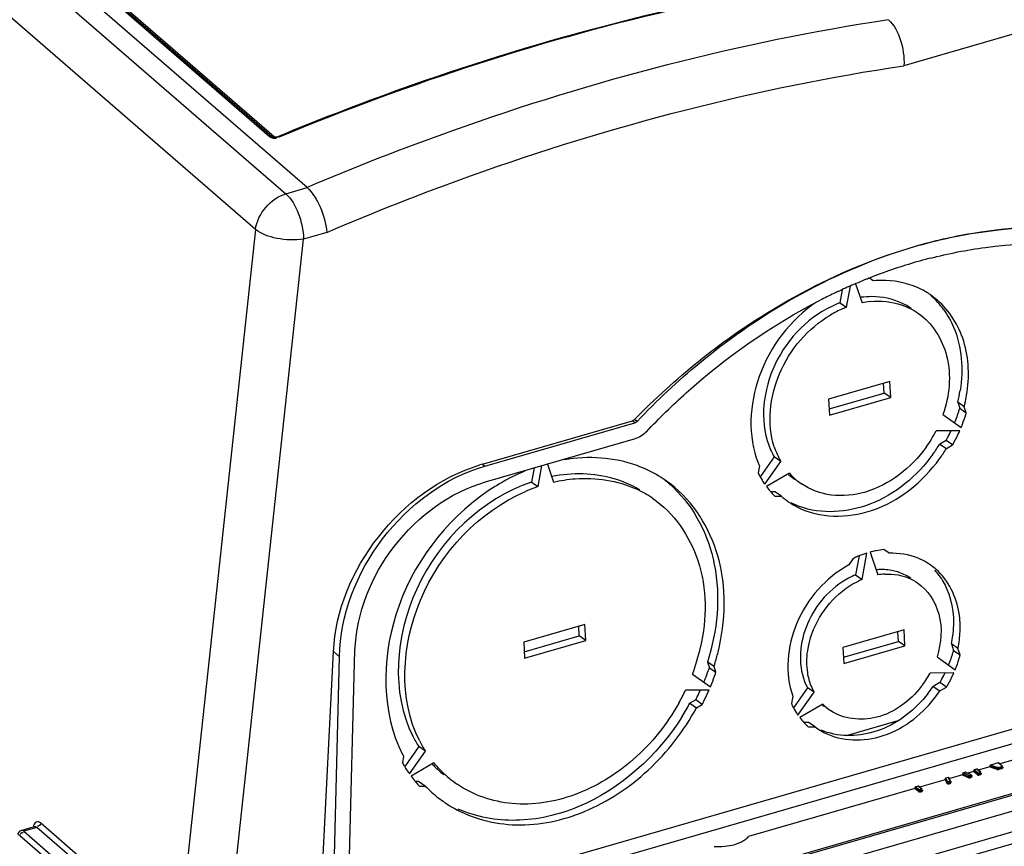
# Model space of a CAD drawing. Header units: inches. Extents: x 0 to 117, y 0 to 83.
# Tile 44 of 64: x 103.61 to 105.8, y 21.32 to 23.17. Entities that reach past the tile are written whole.
import ezdxf

# ---------------------------------------------------------------- set-up
doc = ezdxf.new("R2010")
doc.units = ezdxf.units.IN
doc.header["$LTSCALE"] = 6.431102
doc.header["$MEASUREMENT"] = 0
doc.layers.get('0').update_dxf_attribs({"linetype": 'CONTINUOUS'})

msp = doc.modelspace()

# ---------------------------------------------------------------- linework, layer by layer
at = {"color": 7, "linetype": 'CONTINUOUS'}
for p, q in [((98.0125, 28.139), (104.2035, 22.7774)), ((104.2507, 22.7911), (98.0597, 28.1526)), ((104.1665, 22.9052), (99.968, 26.5412)), ((99.9736, 26.5409), (104.1721, 22.9049)), ((99.9792, 26.5407), (104.1777, 22.9047)), ((104.1358, 22.698), (101.7441, 24.7693)), ((107.7468, 23.6878), (105.581, 23.0626)), ((104.1728, 22.9044), (104.1721, 22.9049)), ((104.1843, 22.9044), (104.1859, 22.905)), ((104.1892, 22.9053), (104.1876, 22.9047)), ((104.2035, 22.7774), (104.2507, 22.7911)), ((104.1358, 22.698), (103.948, 20.9584)), ((104.2947, 22.6913), (104.2428, 22.6763)), ((104.056, 20.9451), (104.2428, 22.6763)), ((105.4999, 22.5881), (105.5023, 22.589)), ((105.5122, 22.5835), (105.504, 22.5894)), ((105.4359, 22.5604), (105.4381, 22.5614)), ((105.4436, 22.5637), (105.4382, 22.5346)), ((105.4529, 22.5245), (105.4616, 22.5719)), ((105.4733, 22.5767), (105.4875, 22.5345)), ((105.4382, 22.5346), (105.4529, 22.5245)), ((105.5494, 22.3591), (105.413, 22.3197)), ((105.5367, 22.3334), (105.5355, 22.3551)), ((105.5514, 22.3234), (105.5494, 22.3591)), ((105.413, 22.3197), (105.415, 22.284)), ((105.4142, 22.2981), (105.5367, 22.3334)), ((105.415, 22.284), (105.5514, 22.3234)), ((105.5514, 22.3234), (105.5367, 22.3334)), ((105.7154, 22.3031), (105.7007, 22.3132)), ((105.7007, 22.3132), (105.7053, 22.2995)), ((105.7053, 22.2995), (105.72, 22.2895)), ((105.72, 22.2895), (105.7154, 22.3031)), ((104.9861, 22.2701), (104.9808, 22.2747)), ((105.668, 22.2854), (105.7083, 22.2566)), ((104.6419, 22.1752), (104.9759, 22.2716)), ((104.6471, 22.1706), (104.9812, 22.267)), ((104.9812, 22.267), (104.9759, 22.2716)), ((104.6484, 22.1355), (104.9824, 22.2319)), ((105.7052, 22.2495), (105.6525, 22.249)), ((105.6748, 22.2279), (105.6609, 22.2199)), ((105.6609, 22.2199), (105.6756, 22.2098)), ((105.6894, 22.2178), (105.6748, 22.2279)), ((105.6756, 22.2098), (105.6894, 22.2178)), ((105.2919, 22.1911), (105.2606, 22.1466)), ((105.3066, 22.1811), (105.2919, 22.1911)), ((104.6419, 22.1752), (104.6472, 22.1706)), ((104.7566, 22.1667), (104.7507, 22.1351)), ((104.7654, 22.125), (104.7741, 22.1718)), ((104.7862, 22.1753), (104.7999, 22.135)), ((105.2588, 22.1713), (105.2559, 22.1555)), ((105.2709, 22.1303), (105.3066, 22.1811)), ((105.3257, 22.1547), (105.2746, 22.1251)), ((104.7507, 22.1351), (104.7654, 22.125)), ((104.3416, 21.1577), (107.6653, 22.1172)), ((105.2931, 22.1137), (105.284, 22.1136)), ((105.3078, 22.1037), (105.2931, 22.1137)), ((105.2935, 22.1035), (105.3078, 22.1037)), ((104.3407, 21.1246), (107.6536, 22.0809)), ((105.4809, 21.9707), (105.4731, 21.9284)), ((105.4878, 21.9184), (105.4986, 21.977)), ((105.5054, 21.979), (105.5225, 21.9284)), ((105.5479, 21.9765), (105.5363, 21.9848)), ((104.3367, 20.9734), (107.7155, 21.9488)), ((105.4681, 21.9651), (105.4578, 21.9505)), ((105.4731, 21.9284), (105.4878, 21.9184)), ((104.3353, 20.9269), (107.7281, 21.9063)), ((107.467, 21.9121), (105.0189, 21.2054)), ((105.1238, 21.2399), (107.34, 21.8796)), ((104.87, 21.8182), (104.7336, 21.7789)), ((104.8573, 21.7926), (104.8561, 21.8142)), ((104.872, 21.7825), (104.87, 21.8182)), ((105.0313, 21.1015), (107.5214, 21.8204)), ((104.7348, 21.7572), (104.8573, 21.7926)), ((104.872, 21.7825), (104.8573, 21.7926)), ((105.5813, 21.8059), (105.4449, 21.7665)), ((105.5686, 21.7802), (105.5674, 21.8019)), ((105.5833, 21.7702), (105.5813, 21.8059)), ((104.7336, 21.7789), (104.7356, 21.7432)), ((104.7356, 21.7432), (104.872, 21.7825)), ((105.4461, 21.7449), (105.5686, 21.7802)), ((105.4469, 21.7308), (105.5833, 21.7702)), ((105.5833, 21.7702), (105.5686, 21.7802)), ((105.7013, 21.7647), (105.6867, 21.7748)), ((105.6867, 21.7748), (105.6916, 21.7602)), ((104.2712, 21.0072), (104.3097, 21.7577)), ((104.3231, 21.7461), (104.3097, 21.7577)), ((104.3369, 20.9808), (104.3574, 21.7604)), ((105.4449, 21.7665), (105.4469, 21.7308)), ((105.6916, 21.7602), (105.7063, 21.7502)), ((105.7063, 21.7502), (105.7013, 21.7647)), ((104.3028, 20.9709), (104.3231, 21.7459)), ((105.1577, 21.7243), (105.143, 21.7343)), ((105.143, 21.7343), (105.1473, 21.7217)), ((105.6547, 21.7461), (105.6951, 21.7172)), ((105.1096, 21.7076), (105.1496, 21.679)), ((105.1473, 21.7217), (105.162, 21.7116)), ((105.162, 21.7116), (105.1577, 21.7243)), ((105.6921, 21.71), (105.6391, 21.7096)), ((105.661, 21.6886), (105.6463, 21.6801)), ((105.6757, 21.6785), (105.661, 21.6886)), ((105.1465, 21.6718), (105.0941, 21.6714)), ((105.366, 21.677), (105.3347, 21.6326)), ((105.3448, 21.616), (105.3807, 21.667)), ((105.3807, 21.667), (105.366, 21.677)), ((105.6463, 21.6801), (105.661, 21.67)), ((105.661, 21.67), (105.6757, 21.6785)), ((105.1168, 21.65), (105.1039, 21.6426)), ((105.1039, 21.6426), (105.1186, 21.6325)), ((105.1315, 21.64), (105.1168, 21.65)), ((105.1186, 21.6325), (105.1315, 21.64)), ((105.3334, 21.6585), (105.3303, 21.6417)), ((105.3999, 21.6405), (105.3486, 21.6108)), ((105.3685, 21.5999), (105.3578, 21.5998)), ((105.3832, 21.5898), (105.3685, 21.5999)), ((105.4526, 21.5705), (105.5683, 21.6039)), ((105.3679, 21.5897), (105.3832, 21.5898)), ((105.3832, 21.5898), (105.3892, 21.5855)), ((104.4997, 21.5458), (104.4683, 21.5013)), ((104.4789, 21.4853), (104.5144, 21.5358)), ((104.5144, 21.5358), (104.4997, 21.5458)), ((105.8725, 21.5297), (105.795, 21.5074)), ((104.4659, 21.5246), (104.4632, 21.5099)), ((104.5334, 21.5095), (104.4827, 21.4801)), ((105.7913, 21.5097), (105.774, 21.5047)), ((105.7992, 21.5029), (105.7913, 21.5097)), ((105.8005, 21.5027), (105.7926, 21.5095)), ((105.724, 21.4789), (105.7118, 21.4851)), ((105.7118, 21.4851), (105.7118, 21.4834)), ((105.7185, 21.4887), (105.7136, 21.4873)), ((105.7254, 21.4813), (105.7136, 21.4873)), ((105.7305, 21.4832), (105.7185, 21.4887)), ((105.7362, 21.4904), (105.7234, 21.4867)), ((105.744, 21.4853), (105.7362, 21.4921)), ((105.7362, 21.4921), (105.7362, 21.4904)), ((105.744, 21.4836), (105.7362, 21.4904)), ((105.743, 21.4958), (105.7379, 21.4943)), ((105.7379, 21.4943), (105.7457, 21.4875)), ((105.7509, 21.4889), (105.743, 21.4958)), ((105.744, 21.4836), (105.744, 21.4853)), ((105.7521, 21.4887), (105.7443, 21.4955)), ((105.7721, 21.5007), (105.7467, 21.4934)), ((105.7501, 21.4876), (105.7484, 21.4871)), ((105.7511, 21.485), (105.7494, 21.4845)), ((105.7494, 21.4845), (105.7494, 21.4828)), ((105.7511, 21.4833), (105.7511, 21.485)), ((105.7531, 21.4867), (105.7531, 21.485)), ((105.788, 21.497), (105.7721, 21.5024)), ((105.7721, 21.5024), (105.7721, 21.5007)), ((105.7721, 21.5007), (105.788, 21.4953)), ((105.7891, 21.4995), (105.774, 21.5047)), ((105.788, 21.4953), (105.788, 21.497)), ((105.7912, 21.4995), (105.7984, 21.5015)), ((105.7994, 21.499), (105.7922, 21.4969)), ((105.7994, 21.4973), (105.7922, 21.4952)), ((105.7922, 21.4969), (105.7922, 21.4952)), ((105.7994, 21.4973), (105.7994, 21.499)), ((105.8014, 21.5007), (105.8014, 21.499)), ((104.4994, 21.4681), (104.4921, 21.468)), ((104.5141, 21.458), (104.4994, 21.4681)), ((105.6725, 21.472), (105.616, 21.4557)), ((105.6765, 21.4663), (105.6725, 21.4737)), ((105.6725, 21.4737), (105.6725, 21.472)), ((105.6725, 21.472), (105.6765, 21.4646)), ((105.6792, 21.4773), (105.6743, 21.4759)), ((105.6784, 21.4683), (105.6743, 21.4759)), ((105.6765, 21.4646), (105.6765, 21.4663)), ((105.6792, 21.4773), (105.6836, 21.4692)), ((105.6854, 21.4685), (105.6808, 21.4768)), ((105.7118, 21.4834), (105.681, 21.4744)), ((105.6857, 21.4673), (105.6857, 21.4656)), ((105.7118, 21.4834), (105.724, 21.4772)), ((105.724, 21.4772), (105.724, 21.4789)), ((105.7322, 21.4807), (105.7322, 21.479)), ((105.7511, 21.4833), (105.7494, 21.4828)), ((104.5009, 21.4579), (104.5141, 21.458)), ((105.6055, 21.4526), (105.2347, 21.3456)), ((105.6133, 21.4475), (105.6055, 21.4544)), ((105.6055, 21.4544), (105.6055, 21.4526)), ((105.6133, 21.4458), (105.6055, 21.4526)), ((105.6123, 21.458), (105.6072, 21.4566)), ((105.6072, 21.4566), (105.615, 21.4497)), ((105.6202, 21.4512), (105.6123, 21.458)), ((105.6133, 21.4458), (105.6133, 21.4475)), ((105.6214, 21.451), (105.6136, 21.4578)), ((105.6194, 21.4499), (105.6177, 21.4494)), ((105.6204, 21.4473), (105.6187, 21.4468)), ((105.6187, 21.4468), (105.6187, 21.4451)), ((105.6204, 21.4456), (105.6187, 21.4451)), ((105.6204, 21.4456), (105.6204, 21.4473)), ((105.6224, 21.449), (105.6224, 21.4473)), ((103.6571, 21.3758), (103.934, 21.136)), ((103.6138, 21.3592), (103.6426, 21.3676)), ((103.6486, 21.3659), (103.6193, 21.3574)), ((103.6193, 21.3574), (103.8962, 21.1176)), ((103.6469, 21.3671), (103.6486, 21.3659)), ((103.9255, 21.126), (103.6486, 21.3659)), ((103.8877, 21.107), (103.6108, 21.3469))]:
    msp.add_line(p, q, dxfattribs=at)
for points in [[(104.1726, 22.9046), (104.1716, 22.9052), (104.1711, 22.9055), (104.1705, 22.9056), (104.1699, 22.9057), (104.1692, 22.9058), (104.1686, 22.9057), (104.1679, 22.9056), (104.1672, 22.9054), (104.1665, 22.9052)], [(104.1726, 22.9046), (104.1732, 22.9044), (104.1738, 22.9042), (104.1744, 22.9041), (104.175, 22.9041), (104.1757, 22.9041), (104.1764, 22.9043), (104.177, 22.9044), (104.1777, 22.9047)], [(104.1755, 22.9034), (104.1744, 22.9037), (104.1735, 22.9041), (104.1729, 22.9043), (104.1728, 22.9044)], [(104.1876, 22.9047), (104.1872, 22.9045), (104.1856, 22.904), (104.1839, 22.9035), (104.1821, 22.9032), (104.1803, 22.9031), (104.1785, 22.9031), (104.1769, 22.9032), (104.1755, 22.9034)], [(104.1777, 22.9047), (104.1782, 22.9044), (104.1787, 22.9041), (104.1793, 22.9039), (104.1801, 22.9038), (104.1809, 22.9037), (104.1818, 22.9038), (104.1826, 22.9039), (104.1834, 22.9041), (104.1843, 22.9044)], [(104.1876, 22.9047), (104.1877, 22.9047), (104.188, 22.9048), (104.1883, 22.9047), (104.1887, 22.9046), (104.189, 22.9045), (104.1894, 22.9042), (104.1898, 22.9039)], [(104.9808, 22.2747), (104.9803, 22.2742), (104.9798, 22.2738), (104.9793, 22.2734), (104.9787, 22.273), (104.9782, 22.2726), (104.9776, 22.2723), (104.9771, 22.2721), (104.9765, 22.2718), (104.9759, 22.2716)], [(104.9861, 22.2701), (104.9856, 22.2696), (104.9851, 22.2692), (104.9846, 22.2688), (104.9841, 22.2684), (104.9835, 22.268), (104.983, 22.2677), (104.9824, 22.2675), (104.9818, 22.2672), (104.9812, 22.267)], [(105.7925, 21.5095), (105.7924, 21.5096), (105.7922, 21.5097), (105.7919, 21.5098), (105.7916, 21.5098), (105.7913, 21.5097)], [(105.7379, 21.4943), (105.7376, 21.4942), (105.7373, 21.494), (105.737, 21.4938), (105.7368, 21.4936), (105.7366, 21.4933), (105.7364, 21.493), (105.7363, 21.4927), (105.7362, 21.4924), (105.7362, 21.4921)], [(105.7442, 21.4956), (105.7441, 21.4957), (105.7439, 21.4958), (105.7436, 21.4958), (105.7433, 21.4958), (105.743, 21.4958)], [(105.744, 21.4853), (105.7441, 21.4856), (105.7441, 21.4859), (105.7443, 21.4862), (105.7444, 21.4864), (105.7446, 21.4867), (105.7449, 21.487), (105.7451, 21.4872), (105.7454, 21.4873), (105.7457, 21.4875)], [(105.7494, 21.4845), (105.7488, 21.4844), (105.7482, 21.4843), (105.7475, 21.4843), (105.7468, 21.4843), (105.7462, 21.4844), (105.7455, 21.4845), (105.745, 21.4847), (105.7445, 21.485), (105.744, 21.4853)], [(105.744, 21.4836), (105.7444, 21.4833), (105.7449, 21.483), (105.7454, 21.4829), (105.746, 21.4827), (105.7467, 21.4826)], [(105.7484, 21.4871), (105.7481, 21.487), (105.7478, 21.487), (105.7475, 21.487), (105.7471, 21.487), (105.7468, 21.487), (105.7465, 21.4871), (105.7462, 21.4872), (105.746, 21.4873), (105.7457, 21.4875)], [(105.7484, 21.4871), (105.7486, 21.4869), (105.7488, 21.4867), (105.7489, 21.4865), (105.7491, 21.4862), (105.7492, 21.4859), (105.7493, 21.4855), (105.7494, 21.4852), (105.7494, 21.4849), (105.7494, 21.4845)], [(105.7509, 21.4889), (105.751, 21.4888), (105.7511, 21.4886), (105.7511, 21.4885), (105.7511, 21.4883), (105.751, 21.4881), (105.7509, 21.488), (105.7507, 21.4878), (105.7504, 21.4877), (105.7501, 21.4876)], [(105.7511, 21.485), (105.7511, 21.4853), (105.7511, 21.4856), (105.751, 21.486), (105.7509, 21.4863), (105.7508, 21.4866), (105.7506, 21.4869), (105.7505, 21.4872), (105.7503, 21.4874), (105.7501, 21.4876)], [(105.7509, 21.4889), (105.7511, 21.489), (105.7514, 21.489), (105.7517, 21.489), (105.7519, 21.4889), (105.752, 21.4888)], [(105.7531, 21.4867), (105.753, 21.4864), (105.7529, 21.4861), (105.7526, 21.4858), (105.7522, 21.4855), (105.7517, 21.4852), (105.7511, 21.485)], [(105.7511, 21.4833), (105.7517, 21.4835), (105.7522, 21.4838), (105.7525, 21.484), (105.7528, 21.4843), (105.753, 21.4846), (105.7531, 21.485), (105.7531, 21.485)], [(105.788, 21.497), (105.788, 21.4973), (105.7881, 21.4976), (105.7881, 21.4979), (105.7883, 21.4982), (105.7884, 21.4985), (105.7885, 21.4988), (105.7887, 21.4991), (105.7889, 21.4993), (105.7891, 21.4995)], [(105.7922, 21.4969), (105.7918, 21.4968), (105.7913, 21.4967), (105.7908, 21.4967), (105.7903, 21.4966), (105.7899, 21.4966), (105.7894, 21.4967), (105.7889, 21.4967), (105.7884, 21.4968), (105.788, 21.497)], [(105.788, 21.4953), (105.7884, 21.4951), (105.7889, 21.495), (105.7893, 21.495), (105.7898, 21.4949), (105.7903, 21.4949), (105.7908, 21.4949), (105.7912, 21.495), (105.7917, 21.4951), (105.7922, 21.4952)], [(105.7912, 21.4995), (105.791, 21.4994), (105.7907, 21.4994), (105.7905, 21.4993), (105.7903, 21.4993), (105.79, 21.4993), (105.7898, 21.4993), (105.7896, 21.4994), (105.7893, 21.4994), (105.7891, 21.4995)], [(105.7912, 21.4995), (105.7914, 21.4993), (105.7915, 21.4991), (105.7917, 21.4988), (105.7918, 21.4985), (105.792, 21.4982), (105.7921, 21.4979), (105.7921, 21.4976), (105.7922, 21.4972), (105.7922, 21.4969)], [(105.7992, 21.5029), (105.7993, 21.5027), (105.7994, 21.5026), (105.7994, 21.5024), (105.7994, 21.5022), (105.7993, 21.5021), (105.7992, 21.5019), (105.799, 21.5018), (105.7987, 21.5017), (105.7984, 21.5015)], [(105.7994, 21.499), (105.7994, 21.4993), (105.7994, 21.4996), (105.7993, 21.4999), (105.7992, 21.5002), (105.7991, 21.5006), (105.7989, 21.5009), (105.7988, 21.5011), (105.7986, 21.5014), (105.7984, 21.5015)], [(105.7992, 21.5029), (105.7994, 21.5029), (105.7997, 21.5029), (105.8, 21.5029), (105.8002, 21.5028), (105.8003, 21.5027)], [(105.8014, 21.5007), (105.8013, 21.5004), (105.8012, 21.5), (105.8009, 21.4997), (105.8005, 21.4994), (105.8, 21.4992), (105.7994, 21.499)], [(105.7994, 21.4973), (105.8, 21.4975), (105.8005, 21.4977), (105.8008, 21.498), (105.8011, 21.4983), (105.8013, 21.4986), (105.8014, 21.4989), (105.8014, 21.499)], [(105.6765, 21.4663), (105.6765, 21.4666), (105.6766, 21.4669), (105.6767, 21.4672), (105.6769, 21.4675), (105.6772, 21.4677), (105.6774, 21.468), (105.6777, 21.4681), (105.6781, 21.4682), (105.6784, 21.4683)], [(105.6831, 21.4655), (105.682, 21.4651), (105.681, 21.4649), (105.6799, 21.4649), (105.6791, 21.465), (105.6784, 21.4651), (105.6778, 21.4654), (105.6772, 21.4656), (105.6768, 21.466), (105.6765, 21.4663)], [(105.6765, 21.4646), (105.6769, 21.4642), (105.6773, 21.4639), (105.6778, 21.4636), (105.6784, 21.4634), (105.6791, 21.4633), (105.6799, 21.4632), (105.6807, 21.4632), (105.6817, 21.4633), (105.6827, 21.4635)], [(105.682, 21.468), (105.6811, 21.4678), (105.6804, 21.4677), (105.6799, 21.4676), (105.6795, 21.4676), (105.6792, 21.4677), (105.679, 21.4678), (105.6787, 21.468), (105.6785, 21.4681), (105.6784, 21.4683)], [(105.6836, 21.4692), (105.6837, 21.4691), (105.6837, 21.469), (105.6837, 21.4689), (105.6838, 21.4688), (105.6837, 21.4687), (105.6836, 21.4686), (105.6832, 21.4684), (105.6827, 21.4682), (105.682, 21.468)], [(105.6827, 21.4635), (105.6835, 21.4638), (105.6842, 21.4641), (105.6848, 21.4643), (105.6852, 21.4646), (105.6854, 21.4649), (105.6856, 21.4651), (105.6857, 21.4654), (105.6857, 21.4656)], [(105.6857, 21.4673), (105.6857, 21.4671), (105.6855, 21.4667), (105.6852, 21.4663), (105.6847, 21.466), (105.6843, 21.4658), (105.6838, 21.4656), (105.6834, 21.4655), (105.6831, 21.4654)], [(105.6836, 21.4692), (105.684, 21.4693), (105.6843, 21.4692), (105.6846, 21.4691), (105.6849, 21.469), (105.6851, 21.4688), (105.6853, 21.4686), (105.6854, 21.4684), (105.6855, 21.4682)], [(105.724, 21.4789), (105.724, 21.4792), (105.7241, 21.4795), (105.7242, 21.4798), (105.7243, 21.4802), (105.7245, 21.4805), (105.7247, 21.4807), (105.7249, 21.481), (105.7251, 21.4812), (105.7254, 21.4813)], [(105.7296, 21.4789), (105.7283, 21.4785), (105.7272, 21.4783), (105.7262, 21.4783), (105.7256, 21.4784), (105.7253, 21.4785), (105.725, 21.4785), (105.7246, 21.4786), (105.7243, 21.4788), (105.724, 21.4789)], [(105.724, 21.4772), (105.7245, 21.477), (105.725, 21.4768), (105.7255, 21.4767), (105.726, 21.4766), (105.7265, 21.4766), (105.727, 21.4766), (105.7277, 21.4767), (105.7285, 21.4768), (105.7294, 21.477)], [(105.7284, 21.4814), (105.7277, 21.4812), (105.7271, 21.4811), (105.7267, 21.481), (105.7264, 21.481), (105.7262, 21.481), (105.726, 21.4811), (105.7258, 21.4811), (105.7256, 21.4812), (105.7254, 21.4813)], [(105.7296, 21.4831), (105.7299, 21.4829), (105.73, 21.4828), (105.7302, 21.4826), (105.7303, 21.4825), (105.7303, 21.4823), (105.7301, 21.4821), (105.7298, 21.4819), (105.7292, 21.4817), (105.7284, 21.4814)], [(105.7294, 21.477), (105.7303, 21.4773), (105.7311, 21.4777), (105.7316, 21.478), (105.732, 21.4784), (105.7322, 21.4788), (105.7322, 21.479)], [(105.7296, 21.4831), (105.7299, 21.4832), (105.7301, 21.4832), (105.7303, 21.4832), (105.7305, 21.4832)], [(105.7322, 21.4807), (105.7321, 21.4803), (105.7317, 21.4798), (105.7312, 21.4794), (105.7307, 21.4792), (105.7301, 21.479), (105.7296, 21.4789)], [(105.7305, 21.4832), (105.7311, 21.4828), (105.7315, 21.4824), (105.7319, 21.4819), (105.7321, 21.4813), (105.7322, 21.4807)], [(105.7467, 21.4826), (105.7473, 21.4826), (105.748, 21.4826), (105.7487, 21.4827), (105.7494, 21.4828)], [(105.6072, 21.4566), (105.6069, 21.4564), (105.6066, 21.4563), (105.6063, 21.4561), (105.6061, 21.4559), (105.6059, 21.4556), (105.6057, 21.4553), (105.6056, 21.455), (105.6055, 21.4547), (105.6055, 21.4544)], [(105.6135, 21.4579), (105.6134, 21.4579), (105.6132, 21.458), (105.6129, 21.4581), (105.6126, 21.4581), (105.6123, 21.458)], [(105.6133, 21.4475), (105.6134, 21.4478), (105.6134, 21.4481), (105.6136, 21.4485), (105.6137, 21.4487), (105.614, 21.449), (105.6142, 21.4493), (105.6145, 21.4495), (105.6148, 21.4496), (105.615, 21.4497)], [(105.6187, 21.4468), (105.6181, 21.4467), (105.6174, 21.4466), (105.6168, 21.4466), (105.6161, 21.4466), (105.6154, 21.4467), (105.6148, 21.4468), (105.6142, 21.447), (105.6137, 21.4473), (105.6133, 21.4475)], [(105.6133, 21.4458), (105.6137, 21.4455), (105.6142, 21.4453), (105.6147, 21.4451), (105.6153, 21.445), (105.616, 21.4449), (105.6166, 21.4448), (105.6173, 21.4449), (105.618, 21.445), (105.6187, 21.4451)], [(105.6177, 21.4494), (105.6174, 21.4493), (105.6171, 21.4493), (105.6168, 21.4492), (105.6164, 21.4493), (105.6161, 21.4493), (105.6158, 21.4494), (105.6155, 21.4495), (105.6153, 21.4496), (105.615, 21.4497)], [(105.6177, 21.4494), (105.6179, 21.4492), (105.6181, 21.449), (105.6182, 21.4487), (105.6184, 21.4484), (105.6185, 21.4481), (105.6186, 21.4478), (105.6187, 21.4474), (105.6187, 21.4471), (105.6187, 21.4468)], [(105.6202, 21.4512), (105.6203, 21.451), (105.6204, 21.4509), (105.6204, 21.4507), (105.6204, 21.4506), (105.6203, 21.4504), (105.6202, 21.4502), (105.62, 21.4501), (105.6197, 21.45), (105.6194, 21.4499)], [(105.6204, 21.4473), (105.6204, 21.4476), (105.6204, 21.4479), (105.6203, 21.4482), (105.6202, 21.4486), (105.6201, 21.4489), (105.6199, 21.4492), (105.6198, 21.4495), (105.6196, 21.4497), (105.6194, 21.4499)], [(105.6202, 21.4512), (105.6204, 21.4513), (105.6207, 21.4513), (105.621, 21.4512), (105.6212, 21.4511), (105.6213, 21.4511)], [(105.6224, 21.449), (105.6223, 21.4487), (105.6222, 21.4484), (105.6219, 21.4481), (105.6215, 21.4478), (105.621, 21.4475), (105.6204, 21.4473)], [(105.6204, 21.4456), (105.621, 21.4458), (105.6215, 21.446), (105.6218, 21.4463), (105.6221, 21.4466), (105.6223, 21.4469), (105.6224, 21.4472), (105.6224, 21.4473)]]:
    msp.add_lwpolyline(points, dxfattribs=at)
for centre, radius, start, end in [((104.1783, 22.9091), 0.00794, 316.4426, 325.323), ((105.9302, 21.5107), 1.1601, 105.6952, 110.9289), ((105.9168, 21.5567), 1.1122, 104.4419, 105.6673), ((105.9532, 21.4502), 1.2248, 112.0523, 113.0456), ((105.9489, 21.4608), 1.2134, 111.7164, 112.0513), ((105.9459, 21.4682), 1.2054, 111.2563, 111.5926), ((105.9437, 21.4739), 1.1993, 110.9023, 111.2564), ((105.9705, 21.411), 1.2677, 114.9445, 115.3474), ((105.9656, 21.4216), 1.256, 113.9999, 114.8358), ((105.9622, 21.4292), 1.2477, 113.8233, 113.9992), ((105.9601, 21.4339), 1.2425, 113.3728, 113.8235), ((105.9581, 21.4386), 1.2374, 113.2069, 113.3726), ((105.957, 21.4412), 1.2346, 113.0445, 113.2069), ((105.5391, 22.4046), 0.1789, 58.2575, 63.0712), ((105.978, 21.3955), 1.2849, 115.4991, 117.0252), ((105.9724, 21.4071), 1.272, 115.3473, 115.4968), ((105.5099, 22.357), 0.1912, 97.2217, 97.8915), ((105.5091, 22.364), 0.1842, 89.8543, 97.2633), ((105.5247, 22.3457), 0.1925, 95.5219, 101.1351), ((105.5399, 22.4059), 0.1773, 55.6241, 58.2527), ((105.5391, 22.4049), 0.1786, 49.3777, 55.6139), ((105.5206, 22.4107), 0.1843, 35.8991, 49.3115), ((105.5397, 22.2998), 0.241, 113.3479, 120.6236), ((105.5203, 22.32), 0.2297, 110.9323, 115.9211), ((105.5333, 22.3142), 0.2252, 110.9078, 113.2976), ((105.5141, 22.3997), 0.1478, 55.6355, 64.9994), ((105.4008, 22.3896), 0.3095, 345.7049, 350.5647), ((105.4166, 22.3793), 0.3083, 346.9712, 350.5695), ((105.382, 22.396), 0.3373, 342.0795, 343.3898), ((105.4125, 22.3802), 0.3125, 345.7151, 346.9773), ((105.3743, 22.3986), 0.3455, 338.1968, 340.7755), ((105.378, 22.3973), 0.3415, 340.7791, 341.4288), ((105.3796, 22.3968), 0.3399, 341.4288, 342.0804), ((105.3919, 22.3875), 0.3424, 338.8338, 342.7249), ((105.3976, 22.3856), 0.3364, 342.7342, 343.3907), ((105.371, 22.3999), 0.349, 337.5596, 338.2002), ((105.3863, 22.3896), 0.3484, 337.559, 338.8415), ((105.3961, 22.3805), 0.2882, 324.3789, 332.862), ((105.3612, 22.4045), 0.3599, 330.6074, 331.235), ((105.3617, 22.4042), 0.3593, 331.2349, 331.8629), ((105.3635, 22.4033), 0.3573, 331.861, 334.4689), ((105.3789, 22.3929), 0.3564, 331.8587, 335.6467), ((105.3823, 22.3913), 0.3528, 335.6519, 336.2879), ((105.4614, 22.269), 0.1782, 198.0368, 203.8192), ((105.3637, 22.4027), 0.3489, 323.9146, 328.4004), ((105.3784, 22.3927), 0.3489, 323.9142, 328.4004), ((105.3761, 22.3943), 0.3596, 330.6071, 331.8627), ((105.4365, 22.2745), 0.1669, 203.8157, 209.9873), ((105.4511, 22.2645), 0.1669, 203.8157, 209.9873), ((104.7455, 21.8164), 0.3735, 106.1036, 107.0699), ((105.4503, 22.2551), 0.2091, 201.6971, 203.6117), ((104.9098, 21.7426), 0.4518, 112.5482, 120.6425), ((104.8603, 21.8251), 0.3287, 98.2126, 101.3187), ((104.8914, 21.9102), 0.2781, 57.7556, 59.2824), ((104.8918, 21.9107), 0.2775, 55.6231, 57.7557), ((105.4417, 22.2491), 0.2081, 206.7321, 209.5016), ((105.4366, 22.2462), 0.2022, 209.4952, 214.0431), ((105.4212, 22.2637), 0.1481, 228.8546, 235.6869), ((105.4365, 22.2544), 0.1491, 221.974, 228.6291), ((105.4358, 22.2537), 0.1481, 228.6343, 235.6864), ((104.924, 21.7177), 0.4804, 120.5876, 124.4237), ((104.8893, 21.766), 0.3798, 110.5373, 113.5469), ((104.8848, 21.778), 0.367, 108.9757, 110.5294), ((104.8807, 21.8944), 0.248, 55.648, 65.3438), ((104.8762, 21.9197), 0.2789, 46.7854, 51.9408), ((104.8922, 21.9114), 0.2767, 52.3264, 55.623), ((105.4332, 22.244), 0.1982, 214.0563, 214.9905), ((105.429, 22.2409), 0.1929, 216.856, 221.2649), ((105.4263, 22.2386), 0.1894, 221.2711, 224.5067), ((105.4252, 22.2374), 0.1878, 224.5103, 225.4786), ((105.4242, 22.2371), 0.1771, 228.8943, 230.0447), ((105.4246, 22.2375), 0.1776, 230.0454, 232.724), ((105.425, 22.2381), 0.1784, 232.7245, 235.767), ((105.4259, 22.2393), 0.1799, 235.7752, 242.7547), ((105.4119, 22.2509), 0.1816, 242.7614, 249.4833), ((105.569, 21.7524), 0.2354, 114.4827, 115.3821), ((105.5671, 21.7566), 0.2309, 111.9327, 114.4882), ((105.5635, 21.7657), 0.2211, 107.0811, 111.9484), ((105.5599, 21.7776), 0.2086, 104.1663, 105.1413), ((105.5588, 21.7822), 0.2039, 101.2064, 104.1739), ((105.557, 21.7913), 0.1946, 96.1191, 101.2209), ((105.5585, 21.833), 0.143, 59.4266, 67.8412), ((105.5595, 21.8348), 0.141, 55.6187, 59.4066), ((105.5592, 21.8343), 0.1415, 48.5442, 55.603), ((105.5404, 21.7664), 0.1754, 112.5495, 118.1077), ((105.5306, 21.802), 0.1383, 93.819, 94.8919), ((105.5454, 21.7899), 0.1404, 92.9302, 99.3785), ((105.5344, 21.8296), 0.1102, 55.6571, 65.1971), ((105.5403, 21.8402), 0.1475, 35.9166, 42.1574), ((105.5536, 21.7596), 0.1719, 112.5208, 115.4824), ((105.4524, 21.8233), 0.2392, 348.3002, 352.9268), ((105.4768, 21.8121), 0.2295, 352.9208, 357.584), ((105.4671, 21.8132), 0.2392, 348.3002, 352.9264), ((104.6904, 21.8658), 0.4481, 339.316, 347.3568), ((104.6825, 21.875), 0.4985, 343.0617, 346.2231), ((105.4308, 21.8299), 0.2699, 341.7646, 343.4055), ((105.4343, 21.8289), 0.2663, 343.4052, 345.0614), ((105.4499, 21.8186), 0.2653, 344.2325, 345.063), ((104.678, 21.8763), 0.5032, 342.4123, 343.0661), ((105.4227, 21.8328), 0.2785, 337.7196, 338.5236), ((105.4261, 21.8315), 0.2749, 338.518, 341.7598), ((105.4438, 21.8204), 0.2717, 339.3158, 344.2167), ((104.6426, 21.8946), 0.5336, 337.75, 339.8362), ((104.6467, 21.8931), 0.5291, 339.8386, 340.2581), ((104.649, 21.8923), 0.5268, 340.2578, 341.0995), ((104.6593, 21.8838), 0.5314, 338.1647, 340.675), ((104.6644, 21.882), 0.5259, 340.6785, 341.0999), ((105.4493, 21.8127), 0.216, 321.934, 331.4826), ((105.4154, 21.8361), 0.2865, 330.5893, 333.8493), ((105.4307, 21.8257), 0.2858, 330.5861, 335.3241), ((105.4339, 21.8242), 0.2823, 335.3318, 336.1286), ((105.438, 21.8225), 0.2779, 337.7187, 339.3285), ((104.6388, 21.8962), 0.5377, 337.337, 337.7522), ((104.654, 21.8859), 0.537, 337.3368, 338.1677), ((105.4785, 21.7368), 0.1274, 201.1069, 207.9855), ((105.4932, 21.7268), 0.1274, 201.1077, 207.9855), ((105.4139, 21.837), 0.2883, 329.0217, 330.5919), ((105.4284, 21.827), 0.2885, 329.0215, 330.5916), ((104.6643, 21.8763), 0.4761, 330.6188, 334.5133), ((104.6309, 21.8997), 0.5463, 333.6282, 335.3291), ((104.6464, 21.8892), 0.5453, 333.627, 336.0942), ((104.65, 21.8876), 0.5414, 336.0966, 336.5099), ((105.4172, 21.8346), 0.2764, 321.7871, 325.9893), ((105.4319, 21.8246), 0.2764, 321.7867, 325.9893), ((104.628, 21.9006), 0.5414, 327.9229, 331.5376), ((104.6279, 21.9011), 0.5496, 332.8105, 333.2197), ((104.6287, 21.9008), 0.5488, 333.2196, 333.6291), ((104.6425, 21.8912), 0.5497, 332.8105, 333.0489), ((104.6432, 21.8908), 0.5489, 333.0488, 333.6291), ((105.4842, 21.7117), 0.1692, 204.4731, 207.8869), ((105.4646, 21.7275), 0.1106, 233.3459, 235.7739), ((105.4792, 21.7173), 0.1104, 224.082, 235.768), ((105.4788, 21.7088), 0.163, 207.8769, 213.5649), ((105.4752, 21.7065), 0.1588, 213.5866, 214.7562), ((105.4712, 21.7035), 0.1537, 217.0891, 222.4648), ((105.4688, 21.7013), 0.1504, 222.4741, 226.7126), ((105.4678, 21.7003), 0.149, 226.7182, 227.9381), ((105.4688, 21.7022), 0.1413, 235.7134, 239.2649), ((105.4559, 21.7158), 0.1453, 245.6649, 251.9407), ((104.7308, 21.6923), 0.2736, 206.7397, 212.3736), ((104.7454, 21.6823), 0.2736, 206.7393, 212.3736), ((104.7408, 21.6712), 0.3116, 207.2211, 208.0804), ((104.7345, 21.6659), 0.3129, 209.9085, 211.7479), ((104.7128, 21.6794), 0.2514, 223.2326, 225.4475), ((104.7282, 21.6701), 0.2525, 219.497, 225.4402), ((104.7298, 21.663), 0.3075, 211.7452, 214.7043), ((104.7267, 21.6609), 0.3037, 214.7094, 215.3171), ((104.7114, 21.6779), 0.2494, 225.4441, 231.3373), ((104.7255, 21.6673), 0.2485, 225.439, 235.5996), ((104.7223, 21.6577), 0.2982, 216.5315, 219.4927), ((104.7193, 21.6552), 0.2943, 219.4956, 221.4709), ((104.7179, 21.654), 0.2925, 221.4724, 222.0955), ((104.7156, 21.6528), 0.2802, 224.0357, 231.9991), ((104.7143, 21.6513), 0.2783, 232.008, 235.6628), ((104.714, 21.6507), 0.2776, 235.6623, 240.7149), ((105.1946, 21.3848), 0.0563, 301.1711, 305.2268)]:
    msp.add_arc(centre, radius, start, end, dxfattribs=at)
for centre, major_axis, ratio, start_param, end_param in [((105.7136, 21.4856), (0.0014, 0.00144), 0.745084, 0.91419, 2.484986), ((105.7185, 21.487), (0.0014, 0.00144), 0.744821, 0.15604, 0.916504), ((105.774, 21.503), (0.00161, 0.00135), 0.726549, 1.023788, 2.594584), ((105.6743, 21.4742), (0.0014, 0.00144), 0.744821, 0.916504, 2.4873), ((105.6792, 21.4756), (0.0014, 0.00144), 0.745084, -0.352989, 0.91419)]:
    msp.add_ellipse(centre, major_axis=major_axis, ratio=ratio, start_param=start_param, end_param=end_param, dxfattribs=at)
for points, knots in [([(104.1859, 22.905), (104.2845, 22.946), (104.6735, 23.0953), (105.0794, 23.2016), (105.3851, 23.251)], [0, 0, 0, 0, 0.256412, 1, 1, 1, 1]), ([(105.3852, 23.251), (105.2851, 23.2347), (104.8772, 23.1551), (104.4794, 23.0258), (104.1892, 22.9053)], [0, 0, 0, 0, 0.243899, 1, 1, 1, 1]), ([(105.39, 23.2506), (105.2896, 23.2344), (104.8802, 23.1547), (104.4809, 23.0249), (104.1898, 22.9039)], [0, 0, 0, 0, 0.243856, 1, 1, 1, 1]), ([(104.2503, 22.7914), (104.3567, 22.8368), (104.776, 23.0007), (105.2151, 23.1156), (105.5459, 23.1654)], [0, 0, 0, 0, 0.256903, 1, 1, 1, 1]), ([(105.5463, 23.1651), (105.5592, 23.1539), (105.5761, 23.119), (105.5821, 23.0823), (105.581, 23.0626)], [0, 0, 0, 0, 0.46362, 1, 1, 1, 1]), ([(104.2947, 22.6913), (104.4002, 22.7365), (104.8161, 22.9003), (105.2525, 23.0136), (105.581, 23.0626)], [0, 0, 0, 0, 0.256818, 1, 1, 1, 1]), ([(104.2507, 22.7911), (104.2638, 22.7797), (104.2827, 22.7465), (104.2931, 22.7108), (104.2947, 22.6913)], [0, 0, 0, 0, 0.469859, 1, 1, 1, 1]), ([(104.2035, 22.7774), (104.2164, 22.7662), (104.2344, 22.7322), (104.2426, 22.696), (104.2428, 22.6763)], [0, 0, 0, 0, 0.466658, 1, 1, 1, 1]), ([(104.2428, 22.6763), (104.2233, 22.6731), (104.1859, 22.6751), (104.149, 22.687), (104.1358, 22.698)], [0, 0, 0, 0, 0.534707, 1, 1, 1, 1]), ([(105.6068, 22.6605), (105.6476, 22.6724), (105.8051, 22.7089), (105.9721, 22.7098), (106.0887, 22.6847)], [0, 0, 0, 0, 0.263087, 1, 1, 1, 1]), ([(105.607, 22.6604), (105.6476, 22.6721), (105.805, 22.7085), (105.9719, 22.7083), (106.0884, 22.6828)], [0, 0, 0, 0, 0.261767, 1, 1, 1, 1]), ([(105.6394, 22.6337), (105.6799, 22.6442), (105.8365, 22.6753), (106.0018, 22.6681), (106.1154, 22.6368)], [0, 0, 0, 0, 0.26208, 1, 1, 1, 1]), ([(104.9808, 22.2747), (105.0256, 22.3205), (105.2079, 22.4865), (105.4314, 22.6099), (105.6068, 22.6605)], [0, 0, 0, 0, 0.259716, 1, 1, 1, 1]), ([(104.9861, 22.2701), (105.03, 22.3166), (105.2093, 22.4849), (105.432, 22.6099), (105.607, 22.6604)], [0, 0, 0, 0, 0.259808, 1, 1, 1, 1]), ([(105.6201, 22.5641), (105.5958, 22.5764), (105.5585, 22.5854), (105.5217, 22.5843), (105.5122, 22.5835)], [0, 0, 0, 0, 0.740953, 1, 1, 1, 1]), ([(105.007, 22.2474), (105.0354, 22.2774), (105.1515, 22.3908), (105.2865, 22.4852), (105.3941, 22.5401)], [0, 0, 0, 0, 0.255018, 1, 1, 1, 1]), ([(105.7207, 22.3288), (105.7273, 22.3684), (105.7254, 22.4478), (105.6829, 22.5169), (105.6554, 22.5404)], [0, 0, 0, 0, 0.52534, 1, 1, 1, 1]), ([(105.3859, 22.5359), (105.3284, 22.4966), (105.2403, 22.3843), (105.2323, 22.2375), (105.2561, 22.1778)], [0, 0, 0, 0, 0.519936, 1, 1, 1, 1]), ([(105.4199, 22.5266), (105.3622, 22.4987), (105.2702, 22.4004), (105.2596, 22.2617), (105.2837, 22.2071)], [0, 0, 0, 0, 0.517683, 1, 1, 1, 1]), ([(105.6699, 22.5188), (105.6785, 22.5069), (105.7092, 22.4523), (105.7138, 22.3856), (105.7061, 22.3389)], [0, 0, 0, 0, 0.237068, 1, 1, 1, 1]), ([(105.292, 22.2139), (105.2752, 22.2654), (105.2886, 22.3874), (105.3672, 22.4777), (105.417, 22.5071)], [0, 0, 0, 0, 0.48396, 1, 1, 1, 1]), ([(105.6122, 22.5116), (105.6439, 22.49), (105.6919, 22.4132), (105.6822, 22.3267), (105.668, 22.2854)], [0, 0, 0, 0, 0.46754, 1, 1, 1, 1]), ([(105.6303, 22.2126), (105.5977, 22.1671), (105.5274, 22.1117), (105.4203, 22.1004), (105.372, 22.1179), (105.3524, 22.1313)], [0, 0, 0, 0, 0.532802, 0.774363, 1, 1, 1, 1]), ([(105.0335, 22.1493), (105.0185, 22.1582), (104.9534, 22.1892), (104.8774, 22.1939), (104.8239, 22.185)], [0, 0, 0, 0, 0.243561, 1, 1, 1, 1]), ([(105.3435, 22.0794), (105.3924, 22.0542), (105.5259, 22.0542), (105.6229, 22.1357), (105.6604, 22.1871)], [0, 0, 0, 0, 0.463812, 1, 1, 1, 1]), ([(105.6457, 22.1972), (105.6105, 22.1489), (105.5206, 22.0719), (105.3973, 22.0625), (105.3483, 22.0809)], [0, 0, 0, 0, 0.533274, 1, 1, 1, 1]), ([(104.3097, 21.7576), (104.3136, 21.8489), (104.3901, 22.0299), (104.5474, 22.1463), (104.6358, 22.1734)], [0, 0, 0, 0, 0.496843, 1, 1, 1, 1]), ([(104.3231, 21.7459), (104.3247, 21.8392), (104.3971, 22.0253), (104.5575, 22.1447), (104.6471, 22.1706)], [0, 0, 0, 0, 0.500173, 1, 1, 1, 1]), ([(104.7999, 22.135), (104.8158, 22.1387), (104.8773, 22.1487), (104.9425, 22.1389), (104.9842, 22.1198)], [0, 0, 0, 0, 0.26271, 1, 1, 1, 1]), ([(104.9923, 22.1179), (104.9794, 22.1255), (104.9239, 22.152), (104.8592, 22.157), (104.8134, 22.1504)], [0, 0, 0, 0, 0.243834, 1, 1, 1, 1]), ([(104.3574, 21.7602), (104.3604, 21.8431), (104.4263, 22.0072), (104.5689, 22.1125), (104.6483, 22.1354)], [0, 0, 0, 0, 0.500913, 1, 1, 1, 1]), ([(104.7507, 22.1351), (104.6406, 22.0972), (104.458, 21.9255), (104.4372, 21.6667), (104.4864, 21.5692)], [0, 0, 0, 0, 0.515965, 1, 1, 1, 1]), ([(105.1667, 21.7563), (105.1837, 21.8257), (105.1889, 21.9674), (105.1118, 22.0914), (105.0613, 22.1304)], [0, 0, 0, 0, 0.528628, 1, 1, 1, 1]), ([(105.0671, 22.123), (105.1142, 22.0787), (105.1802, 21.9464), (105.165, 21.8036), (105.143, 21.7343)], [0, 0, 0, 0, 0.470764, 1, 1, 1, 1]), ([(104.6524, 22.114), (104.5584, 22.0496), (104.4165, 21.864), (104.4163, 21.6209), (104.4637, 21.5287)], [0, 0, 0, 0, 0.523465, 1, 1, 1, 1]), ([(104.5011, 21.5592), (104.4541, 21.6523), (104.4689, 21.8987), (104.6346, 22.0693), (104.7376, 22.1142)], [0, 0, 0, 0, 0.481551, 1, 1, 1, 1]), ([(105.0207, 22.0991), (105.0679, 22.0668), (105.143, 21.9584), (105.1416, 21.8304), (105.1276, 21.7678)], [0, 0, 0, 0, 0.471427, 1, 1, 1, 1]), ([(105.4578, 21.9505), (105.407, 21.9226), (105.3266, 21.8327), (105.3146, 21.7093), (105.3334, 21.6585)], [0, 0, 0, 0, 0.516678, 1, 1, 1, 1]), ([(105.706, 21.8024), (105.7066, 21.8159), (105.7045, 21.866), (105.6804, 21.9161), (105.6529, 21.9404)], [0, 0, 0, 0, 0.269689, 1, 1, 1, 1]), ([(105.6597, 21.9267), (105.6661, 21.9178), (105.6891, 21.8776), (105.6941, 21.8287), (105.6898, 21.7938)], [0, 0, 0, 0, 0.237809, 1, 1, 1, 1]), ([(105.4577, 21.9212), (105.4173, 21.8996), (105.3532, 21.8288), (105.3442, 21.7309), (105.3596, 21.691)], [0, 0, 0, 0, 0.516943, 1, 1, 1, 1]), ([(105.6113, 21.9105), (105.6344, 21.8947), (105.6698, 21.8394), (105.6642, 21.7764), (105.6547, 21.7461)], [0, 0, 0, 0, 0.468366, 1, 1, 1, 1]), ([(105.3665, 21.7106), (105.364, 21.7267), (105.3643, 21.795), (105.4036, 21.8607), (105.444, 21.8925)], [0, 0, 0, 0, 0.240752, 1, 1, 1, 1]), ([(105.6344, 21.6637), (105.6069, 21.6288), (105.5388, 21.5735), (105.4481, 21.5655), (105.4109, 21.5777)], [0, 0, 0, 0, 0.531607, 1, 1, 1, 1]), ([(105.6194, 21.6795), (105.5945, 21.6478), (105.5307, 21.5983), (105.4457, 21.6066), (105.4171, 21.626)], [0, 0, 0, 0, 0.538117, 1, 1, 1, 1]), ([(105.0792, 21.6427), (105.053, 21.596), (104.986, 21.5126), (104.8545, 21.4312), (104.7107, 21.4073), (104.6208, 21.4377), (104.585, 21.4622)], [0, 0, 0, 0, 0.274743, 0.537272, 0.777651, 1, 1, 1, 1]), ([(105.3966, 21.5808), (105.4338, 21.5587), (105.5391, 21.5526), (105.618, 21.6142), (105.649, 21.6536)], [0, 0, 0, 0, 0.463133, 1, 1, 1, 1]), ([(104.5782, 21.4086), (104.6198, 21.3852), (104.7211, 21.3597), (104.8776, 21.3941), (105.0191, 21.4882), (105.0907, 21.581), (105.1186, 21.6325)], [0, 0, 0, 0, 0.222731, 0.464366, 0.726878, 1, 1, 1, 1]), ([(105.0867, 21.6131), (105.0323, 21.5262), (104.9121, 21.417), (104.7204, 21.3724), (104.6276, 21.389), (104.5876, 21.4066)], [0, 0, 0, 0, 0.530434, 0.774236, 1, 1, 1, 1]), ([(103.6571, 21.3758), (103.6545, 21.378), (103.6447, 21.3805), (103.6412, 21.3712), (103.6401, 21.3671)], [0, 0, 0, 0, 0.445323, 1, 1, 1, 1]), ([(103.6193, 21.3574), (103.6185, 21.3581), (103.6168, 21.3593), (103.6147, 21.3595), (103.6138, 21.3593)], [0, 0, 0, 0, 0.555446, 1, 1, 1, 1]), ([(103.6426, 21.3676), (103.6433, 21.3678), (103.6448, 21.3679), (103.6462, 21.3674), (103.6469, 21.3671)], [0, 0, 0, 0, 0.484368, 1, 1, 1, 1])]:
    msp.add_open_spline(points, degree=3, knots=knots, dxfattribs=at)
for points in [[(104.1665, 22.9052), (104.171, 22.9014), (104.18, 22.8994), (104.1841, 22.9036)], [(104.1358, 22.698), (104.1399, 22.7326), (104.1701, 22.7678), (104.2035, 22.7774)], [(105.5062, 22.5373), (105.5293, 22.5395), (105.5535, 22.5372), (105.5756, 22.5298)], [(105.5766, 22.5336), (105.5559, 22.5433), (105.5324, 22.5481), (105.5096, 22.5482)], [(105.5756, 22.5298), (105.5885, 22.5255), (105.601, 22.5193), (105.6122, 22.5116)], [(105.007, 22.2474), (105.0004, 22.2403), (104.9917, 22.2346), (104.9824, 22.2319)], [(105.6125, 21.9654), (105.5923, 21.9737), (105.5697, 21.9772), (105.5479, 21.9765)], [(105.5532, 21.9383), (105.5427, 21.9402), (105.5319, 21.9407), (105.5214, 21.94)], [(105.5382, 21.9301), (105.5481, 21.9306), (105.5581, 21.9301), (105.5678, 21.9283)], [(105.5807, 21.9296), (105.5719, 21.9337), (105.5626, 21.9366), (105.5532, 21.9383)], [(105.5678, 21.9283), (105.5832, 21.9254), (105.5984, 21.9194), (105.6113, 21.9105)], [(105.444, 21.8925), (105.455, 21.9012), (105.467, 21.9088), (105.4797, 21.9148)], [(105.3743, 21.6809), (105.3706, 21.6904), (105.368, 21.7005), (105.3665, 21.7106)], [(103.6571, 21.3758), (103.6567, 21.3724), (103.6532, 21.3668), (103.6502, 21.3684)], [(103.6138, 21.3593), (103.6098, 21.3581), (103.6047, 21.3528), (103.6065, 21.349)], [(103.6108, 21.3469), (103.611, 21.3504), (103.6145, 21.3564), (103.6177, 21.3548)], [(105.2037, 21.3282), (105.2107, 21.3302), (105.2175, 21.3329), (105.2237, 21.3366)], [(105.2271, 21.3388), (105.2298, 21.3408), (105.2324, 21.343), (105.2347, 21.3456)], [(105.158, 21.3235), (105.1733, 21.3226), (105.189, 21.3239), (105.2037, 21.3282)]]:
    msp.add_open_spline(points, degree=3, dxfattribs=at)

doc.saveas('drawing.dxf')
